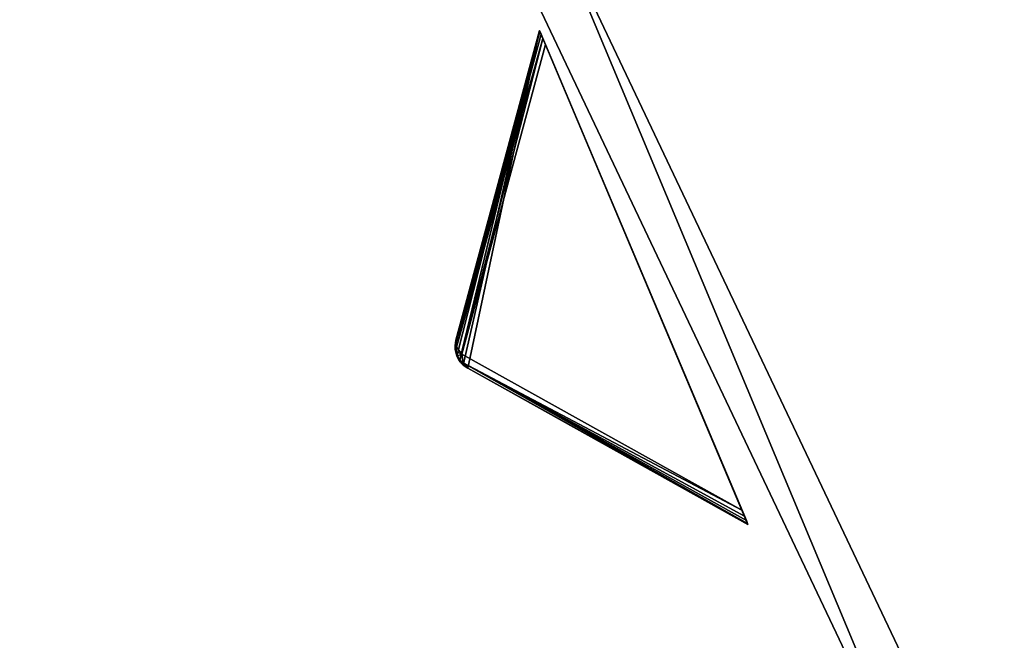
# Model space of a CAD drawing. Extents: x 1239 to 1951, y -365 to 347.
# Tile 13 of 98: x 1331 to 1370, y -131 to -106. Entities that reach past the tile are written whole.
import ezdxf

# ---------------------------------------------------------------- set-up
doc = ezdxf.new("R2010")
doc.units = 0
doc.header["$LTSCALE"] = 25.4
doc.layers.get('0').update_dxf_attribs({"color": 13, "linetype": 'CONTINUOUS'})

# ---------------------------------------------------------------- blocks, each defined once
blk = doc.blocks.new('GRUPUJ_10')
at = {"color": 0}
mesh = blk.add_polyface(dxfattribs=at)
corners = [(0, 334.731, 403.847), (1.997, 334.841, 403.847), (1.462, 391.844, 403.847), (7.718, 278.124, 403.847), (9.671, 278.553, 403.847), (24.417, 223.488, 403.847), (26.276, 224.224, 403.847), (49.663, 172.237, 403.847), (51.38, 173.263, 403.847), (82.804, 125.7, 403.847), (84.334, 126.988, 403.847), (122.98, 85.082, 403.847), (124.285, 86.599, 403.847), (145.389, 67.329, 403.847), (146.566, 68.945, 403.847), (169.152, 51.435, 403.847), (170.196, 53.141, 403.847), (220.124, 25.63, 403.847), (220.881, 27.482, 403.847), (274.575, 8.336, 403.847), (275.025, 10.285, 403.847), (331.094, 0, 403.847), (331.226, 1.996, 403.847), (388.22, 0.838, 403.847), (388.029, 2.829, 403.847), (443.963, 12.764, 403.847), (444.47, 10.83, 403.847), (497.579, 31.543, 403.847), (498.39, 29.714, 403.847), (547.489, 58.679, 403.847), (548.582, 57.004, 403.847), (592.399, 93.469, 403.847), (593.747, 91.992, 403.847), (631.147, 135.014, 403.847), (632.714, 133.772, 403.847), (662.728, 182.235, 403.847), (664.475, 181.261, 403.847), (686.326, 233.912, 403.847), (688.207, 233.23, 403.847), (701.329, 288.704, 403.847), (703.294, 288.333, 403.847), (707.348, 345.194, 403.847), (709.348, 345.143, 403.847), (3.451, 391.632, 403.847), (12.067, 447.982, 403.847), (13.996, 447.454, 403.847), (31.54, 501.693, 403.847), (33.36, 500.862, 403.847), (59.377, 551.584, 403.847), (61.039, 550.472, 403.847), (94.856, 596.363, 403.847), (96.318, 594.999, 403.847), (137.059, 634.872, 403.847), (138.283, 633.291, 403.847), (184.892, 666.112, 403.847), (185.847, 664.355, 403.847), (237.117, 689.274, 403.847), (237.778, 687.387, 403.847), (292.382, 703.759, 403.847), (292.732, 701.79, 403.847), (349.254, 709.192, 403.847), (349.284, 707.192, 403.847), (406.262, 705.431, 403.847), (405.97, 703.452, 403.847), (461.322, 690.668, 403.847), (461.927, 692.574, 403.847), (513.907, 669.17, 403.847), (514.81, 670.954, 403.847), (562.362, 639.515, 403.847), (563.54, 641.131, 403.847), (605.432, 602.471, 403.847), (606.854, 603.878, 403.847), (642.003, 558.999, 403.847), (643.632, 560.159, 403.847), (671.127, 510.222, 403.847), (672.921, 511.106, 403.847), (692.049, 457.406, 403.847), (693.962, 457.991, 403.847), (704.228, 401.918, 403.847), (706.21, 402.188, 403.847)]
mesh.append_faces([[corners[k] for k in face] for face in [(0, 1, 2), (1, 3, 4), (4, 5, 6), (6, 7, 8), (8, 9, 10), (10, 11, 12), (12, 13, 14), (14, 15, 16), (16, 17, 18), (18, 19, 20), (20, 21, 22), (22, 23, 24), (24, 23, 25), (25, 26, 27), (27, 28, 29), (29, 30, 31), (31, 32, 33), (33, 34, 35), (35, 36, 37), (37, 38, 39), (39, 40, 41), (2, 43, 44), (43, 2, 1), (44, 45, 46), (46, 47, 48), (48, 49, 50), (50, 51, 52), (52, 53, 54), (54, 55, 56), (56, 57, 58), (58, 59, 60), (60, 61, 62), (62, 64, 65), (65, 66, 67), (67, 68, 69), (69, 70, 71), (71, 72, 73), (73, 74, 75), (75, 76, 77), (77, 78, 79), (79, 41, 42)]], dxfattribs={"vtx0": -1, "vtx1": -1, "color": 0})
mesh.append_faces([[corners[k] for k in face] for face in [(1, 0, 3), (4, 3, 5), (6, 5, 7), (8, 7, 9), (10, 9, 11), (12, 11, 13), (14, 13, 15), (16, 15, 17), (18, 17, 19), (20, 19, 21), (22, 21, 23), (25, 23, 26), (27, 26, 28), (29, 28, 30), (31, 30, 32), (33, 32, 34), (35, 34, 36), (37, 36, 38), (39, 38, 40), (41, 40, 42), (44, 43, 45), (46, 45, 47), (48, 47, 49), (50, 49, 51), (52, 51, 53), (54, 53, 55), (56, 55, 57), (58, 57, 59), (60, 59, 61), (62, 61, 63), (62, 63, 64), (65, 64, 66), (67, 66, 68), (69, 68, 70), (71, 70, 72), (73, 72, 74), (75, 74, 76), (77, 76, 78), (79, 78, 41)]], dxfattribs={"vtx0": -1, "vtx2": -1, "color": 0})
mesh = blk.add_polyface(dxfattribs=at)
corners = [(1.462, 391.844, 383.847), (3.451, 391.632, 383.847), (1.997, 334.841, 383.847), (12.067, 447.982, 383.847), (13.996, 447.454, 383.847), (31.54, 501.693, 383.847), (33.36, 500.862, 383.847), (59.377, 551.584, 383.847), (61.039, 550.472, 383.847), (94.856, 596.363, 383.847), (96.318, 594.999, 383.847), (137.059, 634.872, 383.847), (138.283, 633.291, 383.847), (184.892, 666.112, 383.847), (185.847, 664.355, 383.847), (237.117, 689.274, 383.847), (237.778, 687.387, 383.847), (292.382, 703.759, 383.847), (292.732, 701.79, 383.847), (349.254, 709.192, 383.847), (349.284, 707.192, 383.847), (406.262, 705.431, 383.847), (405.97, 703.452, 383.847), (461.322, 690.668, 383.847), (461.927, 692.574, 383.847), (513.907, 669.17, 383.847), (514.81, 670.954, 383.847), (562.362, 639.515, 383.847), (563.54, 641.131, 383.847), (605.432, 602.471, 383.847), (606.854, 603.878, 383.847), (642.003, 558.999, 383.847), (643.632, 560.159, 383.847), (671.127, 510.222, 383.847), (672.921, 511.106, 383.847), (692.049, 457.406, 383.847), (693.962, 457.991, 383.847), (704.228, 401.918, 383.847), (706.21, 402.188, 383.847), (707.348, 345.194, 383.847), (709.348, 345.143, 383.847), (0, 334.731, 383.847), (7.718, 278.124, 383.847), (9.671, 278.553, 383.847), (24.417, 223.488, 383.847), (26.276, 224.224, 383.847), (49.663, 172.237, 383.847), (51.38, 173.263, 383.847), (82.804, 125.7, 383.847), (84.334, 126.988, 383.847), (122.98, 85.082, 383.847), (124.285, 86.599, 383.847), (145.389, 67.329, 383.847), (146.566, 68.945, 383.847), (169.152, 51.435, 383.847), (170.196, 53.141, 383.847), (220.124, 25.63, 383.847), (220.881, 27.482, 383.847), (274.575, 8.336, 383.847), (275.025, 10.285, 383.847), (331.094, 0, 383.847), (331.226, 1.996, 383.847), (388.22, 0.838, 383.847), (388.029, 2.829, 383.847), (443.963, 12.764, 383.847), (444.47, 10.83, 383.847), (497.579, 31.543, 383.847), (498.39, 29.714, 383.847), (547.489, 58.679, 383.847), (548.582, 57.004, 383.847), (592.399, 93.469, 383.847), (593.747, 91.992, 383.847), (631.147, 135.014, 383.847), (632.714, 133.772, 383.847), (662.728, 182.235, 383.847), (664.475, 181.261, 383.847), (686.326, 233.912, 383.847), (688.207, 233.23, 383.847), (701.329, 288.704, 383.847), (703.294, 288.333, 383.847)]
mesh.append_faces([[corners[k] for k in face] for face in [(1, 3, 4), (4, 5, 6), (6, 7, 8), (8, 9, 10), (10, 11, 12), (12, 13, 14), (14, 15, 16), (16, 17, 18), (18, 19, 20), (20, 21, 22), (22, 21, 23), (23, 24, 25), (25, 26, 27), (27, 28, 29), (29, 30, 31), (31, 32, 33), (33, 34, 35), (35, 36, 37), (37, 38, 39), (41, 2, 42), (42, 43, 44), (44, 45, 46), (46, 47, 48), (48, 49, 50), (50, 51, 52), (52, 53, 54), (54, 55, 56), (56, 57, 58), (58, 59, 60), (60, 61, 62), (62, 64, 65), (65, 66, 67), (67, 68, 69), (69, 70, 71), (71, 72, 73), (73, 74, 75), (75, 76, 77), (77, 78, 79), (79, 39, 40)]], dxfattribs={"vtx0": -1, "vtx1": -1, "color": 0})
mesh.append_faces([[corners[k] for k in face] for face in [(0, 1, 2), (1, 0, 3), (4, 3, 5), (6, 5, 7), (8, 7, 9), (10, 9, 11), (12, 11, 13), (14, 13, 15), (16, 15, 17), (18, 17, 19), (20, 19, 21), (23, 21, 24), (25, 24, 26), (27, 26, 28), (29, 28, 30), (31, 30, 32), (33, 32, 34), (35, 34, 36), (37, 36, 38), (39, 38, 40), (2, 41, 0), (42, 2, 43), (44, 43, 45), (46, 45, 47), (48, 47, 49), (50, 49, 51), (52, 51, 53), (54, 53, 55), (56, 55, 57), (58, 57, 59), (60, 59, 61), (62, 61, 63), (62, 63, 64), (65, 64, 66), (67, 66, 68), (69, 68, 70), (71, 70, 72), (73, 72, 74), (75, 74, 76), (77, 76, 78), (79, 78, 39)]], dxfattribs={"vtx0": -1, "vtx2": -1, "color": 0})
mesh = blk.add_polyface(dxfattribs=at)
corners = [(13.987, 284.721, 390.847), (9.244, 340.318, 390.847), (7.246, 340.238, 390.847), (15.946, 285.121, 390.847), (29.546, 231.005, 390.847), (31.416, 231.714, 390.847), (53.52, 180.48, 390.847), (55.252, 181.48, 390.847), (85.289, 134.455, 390.847), (86.838, 135.72, 390.847), (124.029, 94.122, 390.847), (125.355, 95.62, 390.847), (168.737, 60.526, 390.847), (169.806, 62.217, 390.847), (218.256, 34.537, 390.847), (219.04, 36.377, 390.847), (271.302, 16.828, 390.847), (271.781, 18.77, 390.847), (326.502, 7.857, 390.847), (326.663, 9.85, 390.847), (354.464, 6.73, 390.847), (354.464, 8.73, 390.847), (382.426, 7.857, 390.847), (382.265, 9.85, 390.847), (437.148, 18.77, 390.847), (437.626, 16.828, 390.847), (489.889, 36.377, 390.847), (490.672, 34.537, 390.847), (539.122, 62.217, 390.847), (540.191, 60.526, 390.847), (583.573, 95.62, 390.847), (584.899, 94.122, 390.847), (622.09, 135.72, 390.847), (623.639, 134.455, 390.847), (653.676, 181.48, 390.847), (655.408, 180.48, 390.847), (677.512, 231.714, 390.847), (679.382, 231.005, 390.847), (692.982, 285.121, 390.847), (694.941, 284.721, 390.847), (699.684, 340.318, 390.847), (701.682, 340.238, 390.847), (9.498, 396.116, 390.847), (11.483, 395.875, 390.847), (20.684, 450.911, 390.847), (22.605, 450.354, 390.847), (40.515, 503.201, 390.847), (42.322, 502.343, 390.847), (68.477, 551.632, 390.847), (70.123, 550.496, 390.847), (103.846, 594.952, 390.847), (105.289, 593.566, 390.847), (145.706, 632.036, 390.847), (146.908, 630.437, 390.847), (192.973, 661.926, 390.847), (193.902, 660.155, 390.847), (244.422, 683.846, 390.847), (245.055, 681.949, 390.847), (298.721, 697.23, 390.847), (299.042, 695.256, 390.847), (354.464, 701.73, 390.847), (354.464, 699.73, 390.847), (409.886, 695.256, 390.847), (410.207, 697.23, 390.847), (463.873, 681.949, 390.847), (464.506, 683.846, 390.847), (515.026, 660.155, 390.847), (515.955, 661.926, 390.847), (562.021, 630.437, 390.847), (563.222, 632.036, 390.847), (603.64, 593.566, 390.847), (605.082, 594.952, 390.847), (638.805, 550.496, 390.847), (640.451, 551.632, 390.847), (666.606, 502.343, 390.847), (668.413, 503.201, 390.847), (686.323, 450.354, 390.847), (688.244, 450.911, 390.847), (697.445, 395.875, 390.847), (699.43, 396.116, 390.847)]
mesh.append_faces([[corners[k] for k in face] for face in [(0, 1, 2), (1, 0, 3), (3, 4, 5), (5, 6, 7), (7, 8, 9), (9, 10, 11), (11, 12, 13), (13, 14, 15), (15, 16, 17), (17, 18, 19), (19, 20, 21), (21, 22, 23), (23, 22, 24), (24, 25, 26), (26, 27, 28), (28, 29, 30), (30, 31, 32), (32, 33, 34), (34, 35, 36), (36, 37, 38), (38, 39, 40), (42, 43, 44), (44, 45, 46), (46, 47, 48), (48, 49, 50), (50, 51, 52), (52, 53, 54), (54, 55, 56), (56, 57, 58), (58, 59, 60), (60, 62, 63), (63, 64, 65), (65, 66, 67), (67, 68, 69), (69, 70, 71), (71, 72, 73), (73, 74, 75), (75, 76, 77), (77, 78, 79), (79, 40, 41)]], dxfattribs={"vtx0": -1, "vtx1": -1, "color": 0})
mesh.append_faces([[corners[k] for k in face] for face in [(3, 0, 4), (5, 4, 6), (7, 6, 8), (9, 8, 10), (11, 10, 12), (13, 12, 14), (15, 14, 16), (17, 16, 18), (19, 18, 20), (21, 20, 22), (24, 22, 25), (26, 25, 27), (28, 27, 29), (30, 29, 31), (32, 31, 33), (34, 33, 35), (36, 35, 37), (38, 37, 39), (40, 39, 41), (1, 42, 2), (42, 1, 43), (44, 43, 45), (46, 45, 47), (48, 47, 49), (50, 49, 51), (52, 51, 53), (54, 53, 55), (56, 55, 57), (58, 57, 59), (60, 59, 61), (60, 61, 62), (63, 62, 64), (65, 64, 66), (67, 66, 68), (69, 68, 70), (71, 70, 72), (73, 72, 74), (75, 74, 76), (77, 76, 78), (79, 78, 40)]], dxfattribs={"vtx0": -1, "vtx2": -1, "color": 0})
mesh = blk.add_polyface(dxfattribs=at)
corners = [(9.498, 396.116, 383.847), (9.244, 340.318, 383.847), (7.246, 340.238, 383.847), (11.483, 395.875, 383.847), (20.684, 450.911, 383.847), (22.605, 450.354, 383.847), (40.515, 503.201, 383.847), (42.322, 502.343, 383.847), (68.477, 551.632, 383.847), (70.123, 550.496, 383.847), (103.846, 594.952, 383.847), (105.289, 593.566, 383.847), (145.706, 632.036, 383.847), (146.908, 630.437, 383.847), (192.973, 661.926, 383.847), (193.902, 660.155, 383.847), (244.422, 683.846, 383.847), (245.055, 681.949, 383.847), (298.721, 697.23, 383.847), (299.042, 695.256, 383.847), (354.464, 701.73, 383.847), (354.464, 699.73, 383.847), (410.207, 697.23, 383.847), (409.886, 695.256, 383.847), (463.873, 681.949, 383.847), (464.506, 683.846, 383.847), (515.026, 660.155, 383.847), (515.955, 661.926, 383.847), (562.021, 630.437, 383.847), (563.222, 632.036, 383.847), (603.64, 593.566, 383.847), (605.082, 594.952, 383.847), (638.805, 550.496, 383.847), (640.451, 551.632, 383.847), (666.606, 502.343, 383.847), (668.413, 503.201, 383.847), (686.323, 450.354, 383.847), (688.244, 450.911, 383.847), (697.445, 395.875, 383.847), (699.43, 396.116, 383.847), (699.684, 340.318, 383.847), (701.682, 340.238, 383.847), (13.987, 284.721, 383.847), (15.946, 285.121, 383.847), (29.546, 231.005, 383.847), (31.416, 231.714, 383.847), (53.52, 180.48, 383.847), (55.252, 181.48, 383.847), (85.289, 134.455, 383.847), (86.838, 135.72, 383.847), (124.029, 94.122, 383.847), (125.355, 95.62, 383.847), (168.737, 60.526, 383.847), (169.806, 62.217, 383.847), (218.256, 34.537, 383.847), (219.04, 36.377, 383.847), (271.302, 16.828, 383.847), (271.781, 18.77, 383.847), (326.502, 7.857, 383.847), (326.663, 9.85, 383.847), (354.464, 6.73, 383.847), (354.464, 8.73, 383.847), (382.265, 9.85, 383.847), (382.426, 7.857, 383.847), (437.148, 18.77, 383.847), (437.626, 16.828, 383.847), (489.889, 36.377, 383.847), (490.672, 34.537, 383.847), (539.122, 62.217, 383.847), (540.191, 60.526, 383.847), (583.573, 95.62, 383.847), (584.899, 94.122, 383.847), (622.09, 135.72, 383.847), (623.639, 134.455, 383.847), (653.676, 181.48, 383.847), (655.408, 180.48, 383.847), (677.512, 231.714, 383.847), (679.382, 231.005, 383.847), (692.982, 285.121, 383.847), (694.941, 284.721, 383.847)]
mesh.append_faces([[corners[k] for k in face] for face in [(0, 1, 2), (1, 0, 3), (3, 4, 5), (5, 6, 7), (7, 8, 9), (9, 10, 11), (11, 12, 13), (13, 14, 15), (15, 16, 17), (17, 18, 19), (19, 20, 21), (21, 22, 23), (23, 22, 24), (24, 25, 26), (26, 27, 28), (28, 29, 30), (30, 31, 32), (32, 33, 34), (34, 35, 36), (36, 37, 38), (38, 39, 40), (42, 43, 44), (44, 45, 46), (46, 47, 48), (48, 49, 50), (50, 51, 52), (52, 53, 54), (54, 55, 56), (56, 57, 58), (58, 59, 60), (60, 62, 63), (63, 64, 65), (65, 66, 67), (67, 68, 69), (69, 70, 71), (71, 72, 73), (73, 74, 75), (75, 76, 77), (77, 78, 79), (79, 40, 41)]], dxfattribs={"vtx0": -1, "vtx1": -1, "color": 0})
mesh.append_faces([[corners[k] for k in face] for face in [(3, 0, 4), (5, 4, 6), (7, 6, 8), (9, 8, 10), (11, 10, 12), (13, 12, 14), (15, 14, 16), (17, 16, 18), (19, 18, 20), (21, 20, 22), (24, 22, 25), (26, 25, 27), (28, 27, 29), (30, 29, 31), (32, 31, 33), (34, 33, 35), (36, 35, 37), (38, 37, 39), (40, 39, 41), (1, 42, 2), (42, 1, 43), (44, 43, 45), (46, 45, 47), (48, 47, 49), (50, 49, 51), (52, 51, 53), (54, 53, 55), (56, 55, 57), (58, 57, 59), (60, 59, 61), (60, 61, 62), (63, 62, 64), (65, 64, 66), (67, 66, 68), (69, 68, 70), (71, 70, 72), (73, 72, 74), (75, 74, 76), (77, 76, 78), (79, 78, 40)]], dxfattribs={"vtx0": -1, "vtx2": -1, "color": 0})
mesh = blk.add_polyface(dxfattribs=at)
corners = [(92.177, 343.66, 271.847), (94.175, 343.741, 271.847), (93.878, 385.871, 271.847), (97.269, 301.723, 271.847), (99.229, 302.123, 271.847), (109.022, 261.146, 271.847), (110.892, 261.855, 271.847), (127.132, 222.98, 271.847), (128.864, 223.98, 271.847), (151.13, 188.213, 271.847), (152.68, 189.478, 271.847), (180.394, 157.746, 271.847), (181.721, 159.243, 271.847), (214.167, 132.368, 271.847), (215.236, 134.058, 271.847), (251.573, 112.735, 271.847), (252.357, 114.575, 271.847), (291.644, 99.358, 271.847), (292.122, 101.3, 271.847), (333.342, 92.581, 271.847), (333.503, 94.575, 271.847), (354.464, 91.73, 271.847), (354.464, 93.73, 271.847), (375.587, 92.581, 271.847), (375.426, 94.575, 271.847), (416.806, 101.3, 271.847), (417.284, 99.358, 271.847), (456.571, 114.575, 271.847), (457.355, 112.735, 271.847), (493.692, 134.058, 271.847), (494.761, 132.368, 271.847), (527.208, 159.243, 271.847), (528.534, 157.746, 271.847), (556.249, 189.478, 271.847), (557.798, 188.213, 271.847), (580.064, 223.98, 271.847), (581.796, 222.98, 271.847), (598.036, 261.855, 271.847), (599.906, 261.146, 271.847), (609.7, 302.123, 271.847), (611.659, 301.723, 271.847), (614.753, 343.741, 271.847), (616.751, 343.66, 271.847), (615.05, 385.871, 271.847), (95.863, 385.63, 271.847), (102.328, 427.262, 271.847), (104.249, 426.706, 271.847), (117.308, 466.762, 271.847), (119.115, 465.904, 271.847), (138.431, 503.347, 271.847), (140.077, 502.211, 271.847), (165.148, 536.07, 271.847), (166.591, 534.685, 271.847), (196.769, 564.084, 271.847), (197.971, 562.485, 271.847), (232.474, 586.662, 271.847), (233.404, 584.891, 271.847), (271.339, 603.221, 271.847), (271.972, 601.324, 271.847), (312.356, 613.331, 271.847), (312.677, 611.357, 271.847), (354.464, 616.73, 271.847), (354.464, 614.73, 271.847), (396.251, 611.357, 271.847), (396.572, 613.331, 271.847), (436.956, 601.324, 271.847), (437.589, 603.221, 271.847), (475.524, 584.891, 271.847), (476.454, 586.662, 271.847), (510.957, 562.485, 271.847), (512.159, 564.084, 271.847), (542.337, 534.685, 271.847), (543.78, 536.07, 271.847), (568.851, 502.211, 271.847), (570.497, 503.347, 271.847), (589.813, 465.904, 271.847), (591.62, 466.762, 271.847), (604.679, 426.706, 271.847), (606.6, 427.262, 271.847), (613.065, 385.63, 271.847)]
mesh.append_faces([[corners[k] for k in face] for face in [(0, 1, 2), (1, 3, 4), (4, 5, 6), (6, 7, 8), (8, 9, 10), (10, 11, 12), (12, 13, 14), (14, 15, 16), (16, 17, 18), (18, 19, 20), (20, 21, 22), (22, 23, 24), (24, 23, 25), (25, 26, 27), (27, 28, 29), (29, 30, 31), (31, 32, 33), (33, 34, 35), (35, 36, 37), (37, 38, 39), (39, 40, 41), (2, 44, 45), (44, 2, 1), (45, 46, 47), (47, 48, 49), (49, 50, 51), (51, 52, 53), (53, 54, 55), (55, 56, 57), (57, 58, 59), (59, 60, 61), (61, 63, 64), (64, 65, 66), (66, 67, 68), (68, 69, 70), (70, 71, 72), (72, 73, 74), (74, 75, 76), (76, 77, 78), (78, 79, 43)]], dxfattribs={"vtx0": -1, "vtx1": -1, "color": 0})
mesh.append_faces([[corners[k] for k in face] for face in [(1, 0, 3), (4, 3, 5), (6, 5, 7), (8, 7, 9), (10, 9, 11), (12, 11, 13), (14, 13, 15), (16, 15, 17), (18, 17, 19), (20, 19, 21), (22, 21, 23), (25, 23, 26), (27, 26, 28), (29, 28, 30), (31, 30, 32), (33, 32, 34), (35, 34, 36), (37, 36, 38), (39, 38, 40), (41, 40, 42), (41, 42, 43), (45, 44, 46), (47, 46, 48), (49, 48, 50), (51, 50, 52), (53, 52, 54), (55, 54, 56), (57, 56, 58), (59, 58, 60), (61, 60, 62), (61, 62, 63), (64, 63, 65), (66, 65, 67), (68, 67, 69), (70, 69, 71), (72, 71, 73), (74, 73, 75), (76, 75, 77), (78, 77, 79), (43, 79, 41)]], dxfattribs={"vtx0": -1, "vtx2": -1, "color": 0})
mesh = blk.add_polyface(dxfattribs=at)
corners = [(93.878, 385.871, 264.847), (95.863, 385.63, 264.847), (94.175, 343.741, 264.847), (102.328, 427.262, 264.847), (104.249, 426.706, 264.847), (117.308, 466.762, 264.847), (119.115, 465.904, 264.847), (138.431, 503.347, 264.847), (140.077, 502.211, 264.847), (165.148, 536.07, 264.847), (166.591, 534.685, 264.847), (196.769, 564.084, 264.847), (197.971, 562.485, 264.847), (232.474, 586.662, 264.847), (233.404, 584.891, 264.847), (271.339, 603.221, 264.847), (271.972, 601.324, 264.847), (312.356, 613.331, 264.847), (312.677, 611.357, 264.847), (354.464, 616.73, 264.847), (354.464, 614.73, 264.847), (396.572, 613.331, 264.847), (396.251, 611.357, 264.847), (436.956, 601.324, 264.847), (437.589, 603.221, 264.847), (475.524, 584.891, 264.847), (476.454, 586.662, 264.847), (510.957, 562.485, 264.847), (512.159, 564.084, 264.847), (542.337, 534.685, 264.847), (543.78, 536.07, 264.847), (568.851, 502.211, 264.847), (570.497, 503.347, 264.847), (589.813, 465.904, 264.847), (591.62, 466.762, 264.847), (604.679, 426.706, 264.847), (606.6, 427.262, 264.847), (613.065, 385.63, 264.847), (615.05, 385.871, 264.847), (614.753, 343.741, 264.847), (92.177, 343.66, 264.847), (97.269, 301.723, 264.847), (99.229, 302.123, 264.847), (109.022, 261.146, 264.847), (110.892, 261.855, 264.847), (127.132, 222.98, 264.847), (128.864, 223.98, 264.847), (151.13, 188.213, 264.847), (152.68, 189.478, 264.847), (180.394, 157.746, 264.847), (181.721, 159.243, 264.847), (214.167, 132.368, 264.847), (215.236, 134.058, 264.847), (251.573, 112.735, 264.847), (252.357, 114.575, 264.847), (291.644, 99.358, 264.847), (292.122, 101.3, 264.847), (333.342, 92.581, 264.847), (333.503, 94.575, 264.847), (354.464, 91.73, 264.847), (354.464, 93.73, 264.847), (375.426, 94.575, 264.847), (375.587, 92.581, 264.847), (416.806, 101.3, 264.847), (417.284, 99.358, 264.847), (456.571, 114.575, 264.847), (457.355, 112.735, 264.847), (493.692, 134.058, 264.847), (494.761, 132.368, 264.847), (527.208, 159.243, 264.847), (528.534, 157.746, 264.847), (556.249, 189.478, 264.847), (557.798, 188.213, 264.847), (580.064, 223.98, 264.847), (581.796, 222.98, 264.847), (598.036, 261.855, 264.847), (599.906, 261.146, 264.847), (609.7, 302.123, 264.847), (611.659, 301.723, 264.847), (616.751, 343.66, 264.847)]
mesh.append_faces([[corners[k] for k in face] for face in [(1, 3, 4), (4, 5, 6), (6, 7, 8), (8, 9, 10), (10, 11, 12), (12, 13, 14), (14, 15, 16), (16, 17, 18), (18, 19, 20), (20, 21, 22), (22, 21, 23), (23, 24, 25), (25, 26, 27), (27, 28, 29), (29, 30, 31), (31, 32, 33), (33, 34, 35), (35, 36, 37), (37, 38, 39), (40, 2, 41), (41, 42, 43), (43, 44, 45), (45, 46, 47), (47, 48, 49), (49, 50, 51), (51, 52, 53), (53, 54, 55), (55, 56, 57), (57, 58, 59), (59, 61, 62), (62, 63, 64), (64, 65, 66), (66, 67, 68), (68, 69, 70), (70, 71, 72), (72, 73, 74), (74, 75, 76), (76, 77, 78), (78, 39, 79), (79, 39, 38)]], dxfattribs={"vtx0": -1, "vtx1": -1, "color": 0})
mesh.append_faces([[corners[k] for k in face] for face in [(0, 1, 2), (1, 0, 3), (4, 3, 5), (6, 5, 7), (8, 7, 9), (10, 9, 11), (12, 11, 13), (14, 13, 15), (16, 15, 17), (18, 17, 19), (20, 19, 21), (23, 21, 24), (25, 24, 26), (27, 26, 28), (29, 28, 30), (31, 30, 32), (33, 32, 34), (35, 34, 36), (37, 36, 38), (2, 40, 0), (41, 2, 42), (43, 42, 44), (45, 44, 46), (47, 46, 48), (49, 48, 50), (51, 50, 52), (53, 52, 54), (55, 54, 56), (57, 56, 58), (59, 58, 60), (59, 60, 61), (62, 61, 63), (64, 63, 65), (66, 65, 67), (68, 67, 69), (70, 69, 71), (72, 71, 73), (74, 73, 75), (76, 75, 77), (78, 77, 39)]], dxfattribs={"vtx0": -1, "vtx2": -1, "color": 0})
mesh = blk.add_polyface(dxfattribs=at)
corners = [(110.892, 261.855, 264.847), (128.864, 223.98, 271.847), (128.864, 223.98, 264.847), (110.892, 261.855, 271.847)]
mesh.append_faces([[corners[k] for k in face] for face in [(0, 1, 2), (1, 0, 3)]], dxfattribs={"vtx0": -1, "color": 0})
mesh = blk.add_polyface(dxfattribs=at)
corners = [(109.022, 261.146, 271.847), (127.132, 222.98, 264.847), (127.132, 222.98, 271.847), (109.022, 261.146, 264.847)]
mesh.append_faces([[corners[k] for k in face] for face in [(0, 1, 2), (1, 0, 3)]], dxfattribs={"vtx0": -1, "color": 0})
blk = doc.blocks.new('GRUPUJ_12')
at = {"color": 254}
mesh = blk.add_polyface(dxfattribs=at)
corners = [(112.377, 258.227, 276), (109.502, 244.677, 265.866), (120.737, 238.419, 276), (109.322, 244.805, 265.717), (109.175, 244.969, 265.625), (109.067, 245.162, 265.594), (109.004, 245.373, 265.625), (108.989, 245.594, 265.717), (109.023, 245.812, 265.866)]
mesh.append_faces([[corners[k] for k in face] for face in [(0, 1, 2), (7, 0, 8)]], dxfattribs={"vtx0": -1, "color": 254})
mesh.append_faces([[corners[k] for k in face] for face in [(1, 0, 3), (3, 0, 4), (4, 0, 5), (5, 0, 6), (6, 0, 7)]], dxfattribs={"vtx0": -1, "vtx1": -1, "color": 254})
mesh = blk.add_polyface(dxfattribs=at)
corners = [(112.377, 258.227, 276), (109.023, 245.812, 136.75), (109.023, 245.812, 265.866), (112.377, 258.227, 126.616)]
mesh.append_faces([[corners[k] for k in face] for face in [(0, 1, 2), (1, 0, 3)]], dxfattribs={"vtx0": -1, "color": 254})
mesh = blk.add_polyface(dxfattribs=at)
corners = [(112.377, 258.227, 126.616), (109.048, 245.527, 136.41), (109.023, 245.812, 136.75)]
mesh.append_faces([[corners[k] for k in face] for face in [(0, 1, 2)]], dxfattribs={"color": 254})
mesh = blk.add_polyface(dxfattribs=at)
corners = [(112.377, 258.227, 126.616), (112.393, 258.189, 126.357), (109.048, 245.527, 136.41)]
mesh.append_faces([[corners[k] for k in face] for face in [(0, 1, 2)]], dxfattribs={"color": 254})
mesh = blk.add_polyface(dxfattribs=at)
corners = [(112.393, 258.189, 126.357), (112.44, 258.078, 126.162), (109.048, 245.527, 136.41)]
mesh.append_faces([[corners[k] for k in face] for face in [(0, 1, 2)]], dxfattribs={"color": 254})
mesh = blk.add_polyface(dxfattribs=at)
corners = [(112.44, 258.078, 126.162), (112.516, 257.898, 126.041), (109.048, 245.527, 136.41)]
mesh.append_faces([[corners[k] for k in face] for face in [(0, 1, 2)]], dxfattribs={"color": 254})
mesh = blk.add_polyface(dxfattribs=at)
corners = [(112.516, 257.898, 126.041), (109.262, 245.244, 136.134), (109.048, 245.527, 136.41)]
mesh.append_faces([[corners[k] for k in face] for face in [(0, 1, 2)]], dxfattribs={"color": 254})
mesh = blk.add_polyface(dxfattribs=at)
corners = [(112.516, 257.898, 126.041), (112.616, 257.66, 126), (109.262, 245.244, 136.134)]
mesh.append_faces([[corners[k] for k in face] for face in [(0, 1, 2)]], dxfattribs={"color": 254})
mesh = blk.add_polyface(dxfattribs=at)
corners = [(120.721, 238.457, 126.357), (120.737, 238.419, 276), (120.737, 238.419, 126.616), (112.377, 258.227, 276), (120.674, 238.568, 126.162), (120.598, 238.748, 126.041), (120.497, 238.986, 126), (112.616, 257.66, 126), (112.516, 257.898, 126.041), (112.44, 258.078, 126.162), (112.393, 258.189, 126.357), (112.377, 258.227, 126.616)]
mesh.append_faces([[corners[k] for k in face] for face in [(0, 1, 2), (3, 10, 11)]], dxfattribs={"vtx0": -1, "color": 254})
mesh.append_faces([[corners[k] for k in face] for face in [(1, 0, 3)]], dxfattribs={"vtx0": -1, "vtx1": -1, "color": 254})
mesh.append_faces([[corners[k] for k in face] for face in [(3, 0, 4), (3, 4, 5), (3, 5, 6), (3, 6, 7), (3, 7, 8), (3, 8, 9), (3, 9, 10)]], dxfattribs={"vtx0": -1, "vtx2": -1, "color": 254})
mesh = blk.add_polyface(dxfattribs=at)
corners = [(112.616, 257.66, 126), (120.497, 238.986, 126), (109.262, 245.244, 136.134)]
mesh.append_faces([[corners[k] for k in face] for face in [(0, 1, 2)]], dxfattribs={"color": 254})
mesh = blk.add_polyface(dxfattribs=at)
corners = [(109.023, 245.812, 136.75), (108.989, 245.594, 265.717), (109.023, 245.812, 265.866)]
mesh.append_faces([[corners[k] for k in face] for face in [(0, 1, 2)]], dxfattribs={"color": 254})
mesh = blk.add_polyface(dxfattribs=at)
corners = [(109.023, 245.812, 136.75), (108.993, 245.448, 136.75), (108.989, 245.594, 265.717)]
mesh.append_faces([[corners[k] for k in face] for face in [(0, 1, 2)]], dxfattribs={"color": 254})
mesh = blk.add_polyface(dxfattribs=at)
corners = [(109.023, 245.812, 136.75), (109.038, 245.357, 136.507), (108.993, 245.448, 136.75)]
mesh.append_faces([[corners[k] for k in face] for face in [(0, 1, 2)]], dxfattribs={"color": 254})
mesh = blk.add_polyface(dxfattribs=at)
corners = [(109.023, 245.812, 136.75), (109.048, 245.527, 136.41), (109.038, 245.357, 136.507)]
mesh.append_faces([[corners[k] for k in face] for face in [(0, 1, 2)]], dxfattribs={"color": 254})
mesh = blk.add_polyface(dxfattribs=at)
corners = [(108.989, 245.594, 265.717), (108.993, 245.448, 136.75), (109.004, 245.373, 265.625)]
mesh.append_faces([[corners[k] for k in face] for face in [(0, 1, 2)]], dxfattribs={"color": 254})
mesh = blk.add_polyface(dxfattribs=at)
corners = [(108.993, 245.448, 136.75), (109.038, 245.357, 136.507), (109.004, 245.373, 136.75)]
mesh.append_faces([[corners[k] for k in face] for face in [(0, 1, 2)]], dxfattribs={"color": 254})
mesh = blk.add_polyface(dxfattribs=at)
corners = [(108.993, 245.448, 136.75), (109.004, 245.373, 136.75), (109.004, 245.373, 265.625)]
mesh.append_faces([[corners[k] for k in face] for face in [(0, 1, 2)]], dxfattribs={"color": 254})
mesh = blk.add_polyface(dxfattribs=at)
corners = [(109.004, 245.373, 136.75), (109.175, 244.969, 265.625), (109.067, 245.162, 265.594)]
mesh.append_faces([[corners[k] for k in face] for face in [(0, 1, 2)]], dxfattribs={"color": 254})
mesh = blk.add_polyface(dxfattribs=at)
corners = [(109.004, 245.373, 136.75), (109.175, 244.969, 136.75), (109.175, 244.969, 265.625)]
mesh.append_faces([[corners[k] for k in face] for face in [(0, 1, 2)]], dxfattribs={"color": 254})
mesh = blk.add_polyface(dxfattribs=at)
corners = [(109.004, 245.373, 136.75), (109.067, 245.162, 265.594), (109.004, 245.373, 265.625)]
mesh.append_faces([[corners[k] for k in face] for face in [(0, 1, 2)]], dxfattribs={"color": 254})
mesh = blk.add_polyface(dxfattribs=at)
corners = [(109.004, 245.373, 136.75), (109.038, 245.357, 136.507), (109.175, 244.969, 136.75)]
mesh.append_faces([[corners[k] for k in face] for face in [(0, 1, 2)]], dxfattribs={"color": 254})
mesh = blk.add_polyface(dxfattribs=at)
corners = [(109.048, 245.527, 136.41), (109.262, 245.244, 136.134), (109.038, 245.357, 136.507)]
mesh.append_faces([[corners[k] for k in face] for face in [(0, 1, 2)]], dxfattribs={"color": 254})
mesh = blk.add_polyface(dxfattribs=at)
corners = [(109.038, 245.357, 136.507), (109.262, 245.244, 136.134), (109.087, 245.171, 136.541)]
mesh.append_faces([[corners[k] for k in face] for face in [(0, 1, 2)]], dxfattribs={"color": 254})
mesh = blk.add_polyface(dxfattribs=at)
corners = [(109.038, 245.357, 136.507), (109.087, 245.171, 136.541), (109.175, 244.969, 136.75)]
mesh.append_faces([[corners[k] for k in face] for face in [(0, 1, 2)]], dxfattribs={"color": 254})
mesh = blk.add_polyface(dxfattribs=at)
corners = [(109.262, 245.244, 136.134), (109.186, 245.005, 136.507), (109.087, 245.171, 136.541)]
mesh.append_faces([[corners[k] for k in face] for face in [(0, 1, 2)]], dxfattribs={"color": 254})
mesh = blk.add_polyface(dxfattribs=at)
corners = [(109.262, 245.244, 136.134), (109.315, 244.894, 136.41), (109.186, 245.005, 136.507)]
mesh.append_faces([[corners[k] for k in face] for face in [(0, 1, 2)]], dxfattribs={"color": 254})
mesh = blk.add_polyface(dxfattribs=at)
corners = [(109.262, 245.244, 136.134), (120.497, 238.986, 126), (109.315, 244.894, 136.41)]
mesh.append_faces([[corners[k] for k in face] for face in [(0, 1, 2)]], dxfattribs={"color": 254})
mesh = blk.add_polyface(dxfattribs=at)
corners = [(109.087, 245.171, 136.541), (109.186, 245.005, 136.507), (109.175, 244.969, 136.75)]
mesh.append_faces([[corners[k] for k in face] for face in [(0, 1, 2)]], dxfattribs={"color": 254})
mesh = blk.add_polyface(dxfattribs=at)
corners = [(109.186, 245.005, 136.507), (109.22, 244.91, 136.75), (109.175, 244.969, 136.75)]
mesh.append_faces([[corners[k] for k in face] for face in [(0, 1, 2)]], dxfattribs={"color": 254})
mesh = blk.add_polyface(dxfattribs=at)
corners = [(109.175, 244.969, 136.75), (109.22, 244.91, 136.75), (109.502, 244.677, 265.866)]
mesh.append_faces([[corners[k] for k in face] for face in [(0, 1, 2)]], dxfattribs={"color": 254})
mesh = blk.add_polyface(dxfattribs=at)
corners = [(109.502, 244.677, 265.866), (109.322, 244.805, 265.717), (109.175, 244.969, 136.75)]
mesh.append_faces([[corners[k] for k in face] for face in [(0, 1, 2)]], dxfattribs={"color": 254})
mesh = blk.add_polyface(dxfattribs=at)
corners = [(109.175, 244.969, 136.75), (109.322, 244.805, 265.717), (109.175, 244.969, 265.625)]
mesh.append_faces([[corners[k] for k in face] for face in [(0, 1, 2)]], dxfattribs={"color": 254})
mesh = blk.add_polyface(dxfattribs=at)
corners = [(109.186, 245.005, 136.507), (109.315, 244.894, 136.41), (109.22, 244.91, 136.75)]
mesh.append_faces([[corners[k] for k in face] for face in [(0, 1, 2)]], dxfattribs={"color": 254})
mesh = blk.add_polyface(dxfattribs=at)
corners = [(109.22, 244.91, 136.75), (109.315, 244.894, 136.41), (109.502, 244.677, 136.75)]
mesh.append_faces([[corners[k] for k in face] for face in [(0, 1, 2)]], dxfattribs={"color": 254})
mesh = blk.add_polyface(dxfattribs=at)
corners = [(109.502, 244.677, 265.866), (109.22, 244.91, 136.75), (109.502, 244.677, 136.75)]
mesh.append_faces([[corners[k] for k in face] for face in [(0, 1, 2)]], dxfattribs={"color": 254})
mesh = blk.add_polyface(dxfattribs=at)
corners = [(109.502, 244.677, 136.75), (109.315, 244.894, 136.41), (120.721, 238.457, 126.357)]
mesh.append_faces([[corners[k] for k in face] for face in [(0, 1, 2)]], dxfattribs={"color": 254})
mesh = blk.add_polyface(dxfattribs=at)
corners = [(109.315, 244.894, 136.41), (120.674, 238.568, 126.162), (120.721, 238.457, 126.357)]
mesh.append_faces([[corners[k] for k in face] for face in [(0, 1, 2)]], dxfattribs={"color": 254})
mesh = blk.add_polyface(dxfattribs=at)
corners = [(109.315, 244.894, 136.41), (120.497, 238.986, 126), (120.598, 238.748, 126.041)]
mesh.append_faces([[corners[k] for k in face] for face in [(0, 1, 2)]], dxfattribs={"color": 254})
mesh = blk.add_polyface(dxfattribs=at)
corners = [(109.315, 244.894, 136.41), (120.598, 238.748, 126.041), (120.674, 238.568, 126.162)]
mesh.append_faces([[corners[k] for k in face] for face in [(0, 1, 2)]], dxfattribs={"color": 254})
mesh = blk.add_polyface(dxfattribs=at)
corners = [(109.502, 244.677, 136.75), (120.721, 238.457, 126.357), (120.737, 238.419, 126.616)]
mesh.append_faces([[corners[k] for k in face] for face in [(0, 1, 2)]], dxfattribs={"color": 254})
mesh = blk.add_polyface(dxfattribs=at)
corners = [(120.737, 238.419, 276), (109.502, 244.677, 136.75), (120.737, 238.419, 126.616), (109.502, 244.677, 265.866)]
mesh.append_faces([[corners[k] for k in face] for face in [(0, 1, 2), (1, 0, 3)]], dxfattribs={"vtx0": -1, "color": 254})
blk = doc.blocks.new('CRISTAL-L-7631-7630_STL_1')
at = {"color": 0}
blk.add_blockref('GRUPUJ_12', (144.99, -356.06, 144.219), dxfattribs=at)
at = {"color": 250}
blk.add_blockref('GRUPUJ_10', (146.534, -354.23, 165.372), dxfattribs=at)
blk = doc.blocks.new('GRUPUJ_16')
at = {"color": 0}
blk.add_blockref('CRISTAL-L-7631-7630_STL_1', (-144.99, 356.06, -7.219), dxfattribs=at)
blk = doc.blocks.new('GRUPUJ_5')
at = {"color": 0}
blk.add_blockref('GRUPUJ_16', (0, 0), dxfattribs=at)

msp = doc.modelspace()

# ---------------------------------------------------------------- block references
at = {"color": 0}
msp.add_blockref('GRUPUJ_5', (1239.459, -364.849), dxfattribs=at)

doc.saveas('drawing.dxf')
